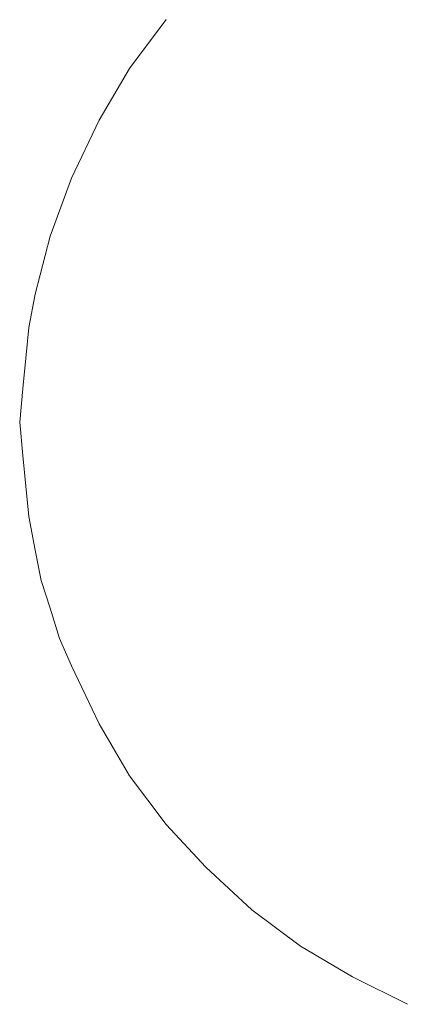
# Model space of a CAD drawing. Extents: x 256490 to 7565828, y -103950 to 5881792.
# Tile 60 of 101: x 276494.22 to 276498.26, y -72495.14 to -72484.87. Entities that reach past the tile are written whole.
import ezdxf

# ---------------------------------------------------------------- set-up
doc = ezdxf.new("R2010")
doc.units = 0
doc.header["$MEASUREMENT"] = 0
doc.layers.add('linii', color=7, linetype='Continuous', lineweight=15)

# ---------------------------------------------------------------- blocks, each defined once
blk = doc.blocks.new('GFGDGD')
at = {"color": 0, "linetype": 'ByBlock', "lineweight": -2}
for p, q in [((30925.139, -10468.823, 0), (30925.521, -10469.332, 0)), ((30925.139, -10468.823, 0), (30925.521, -10469.332, 0)), ((30925.139, -10468.823, 0), (30925.521, -10469.332, 0)), ((30925.139, -10468.823, 0), (30925.521, -10469.332, 0)), ((30925.139, -10468.823, 0), (30925.521, -10469.332, 0)), ((30925.139, -10468.823, 0), (30925.521, -10469.332, 0)), ((30925.139, -10468.823, 0), (30925.521, -10469.332, 0)), ((30925.139, -10468.823, 0), (30925.521, -10469.332, 0)), ((30925.139, -10468.823, 0), (30925.521, -10469.332, 0)), ((30925.139, -10468.823, 0), (30925.521, -10469.332, 0)), ((30925.139, -10468.823, 0), (30925.521, -10469.332, 0)), ((30925.139, -10468.823, 0), (30925.521, -10469.332, 0)), ((30925.139, -10468.823, 0), (30925.521, -10469.332, 0)), ((30925.139, -10468.823, 0), (30925.521, -10469.332, 0)), ((30925.139, -10468.823, 0), (30925.521, -10469.332, 0)), ((30925.139, -10468.823, 0), (30925.521, -10469.332, 0)), ((30925.139, -10468.823, 0), (30925.521, -10469.332, 0)), ((30925.139, -10468.823, 0), (30925.521, -10469.332, 0)), ((30925.139, -10468.823, 0), (30925.521, -10469.332, 0)), ((30925.139, -10468.823, 0), (30925.521, -10469.332, 0)), ((30925.139, -10468.823, 0), (30925.521, -10469.332, 0)), ((30925.139, -10468.823, 0), (30925.521, -10469.332, 0)), ((30925.139, -10468.823, 0), (30925.521, -10469.332, 0)), ((30925.139, -10468.823, 0), (30925.521, -10469.332, 0)), ((30925.521, -10469.332, 0), (30925.839, -10469.872, 0)), ((30925.521, -10469.332, 0), (30925.839, -10469.872, 0)), ((30925.521, -10469.332, 0), (30925.839, -10469.872, 0)), ((30925.521, -10469.332, 0), (30925.839, -10469.872, 0)), ((30925.521, -10469.332, 0), (30925.839, -10469.872, 0)), ((30925.521, -10469.332, 0), (30925.839, -10469.872, 0)), ((30925.521, -10469.332, 0), (30925.839, -10469.872, 0)), ((30925.521, -10469.332, 0), (30925.839, -10469.872, 0)), ((30925.521, -10469.332, 0), (30925.839, -10469.872, 0)), ((30925.521, -10469.332, 0), (30925.839, -10469.872, 0)), ((30925.521, -10469.332, 0), (30925.839, -10469.872, 0)), ((30925.521, -10469.332, 0), (30925.839, -10469.872, 0)), ((30925.521, -10469.332, 0), (30925.839, -10469.872, 0)), ((30925.521, -10469.332, 0), (30925.839, -10469.872, 0)), ((30925.521, -10469.332, 0), (30925.839, -10469.872, 0)), ((30925.521, -10469.332, 0), (30925.839, -10469.872, 0)), ((30925.521, -10469.332, 0), (30925.839, -10469.872, 0)), ((30925.521, -10469.332, 0), (30925.839, -10469.872, 0)), ((30925.521, -10469.332, 0), (30925.839, -10469.872, 0)), ((30925.521, -10469.332, 0), (30925.839, -10469.872, 0)), ((30925.521, -10469.332, 0), (30925.839, -10469.872, 0)), ((30925.521, -10469.332, 0), (30925.839, -10469.872, 0)), ((30925.521, -10469.332, 0), (30925.839, -10469.872, 0)), ((30925.521, -10469.332, 0), (30925.839, -10469.872, 0)), ((30925.839, -10469.872, 0), (30926.125, -10470.477, 0)), ((30925.839, -10469.872, 0), (30926.125, -10470.477, 0)), ((30925.839, -10469.872, 0), (30926.125, -10470.477, 0)), ((30925.839, -10469.872, 0), (30926.125, -10470.477, 0)), ((30925.839, -10469.872, 0), (30926.125, -10470.477, 0)), ((30925.839, -10469.872, 0), (30926.125, -10470.477, 0)), ((30925.839, -10469.872, 0), (30926.125, -10470.477, 0)), ((30925.839, -10469.872, 0), (30926.125, -10470.477, 0)), ((30925.839, -10469.872, 0), (30926.125, -10470.477, 0)), ((30925.839, -10469.872, 0), (30926.125, -10470.477, 0)), ((30925.839, -10469.872, 0), (30926.125, -10470.477, 0)), ((30925.839, -10469.872, 0), (30926.125, -10470.477, 0)), ((30925.839, -10469.872, 0), (30926.125, -10470.477, 0)), ((30925.839, -10469.872, 0), (30926.125, -10470.477, 0)), ((30925.839, -10469.872, 0), (30926.125, -10470.477, 0)), ((30925.839, -10469.872, 0), (30926.125, -10470.477, 0)), ((30925.839, -10469.872, 0), (30926.125, -10470.477, 0)), ((30925.839, -10469.872, 0), (30926.125, -10470.477, 0)), ((30925.839, -10469.872, 0), (30926.125, -10470.477, 0)), ((30925.839, -10469.872, 0), (30926.125, -10470.477, 0)), ((30925.839, -10469.872, 0), (30926.125, -10470.477, 0)), ((30925.839, -10469.872, 0), (30926.125, -10470.477, 0)), ((30925.839, -10469.872, 0), (30926.125, -10470.477, 0)), ((30925.839, -10469.872, 0), (30926.125, -10470.477, 0)), ((30926.125, -10470.477, 0), (30926.347, -10471.081, 0)), ((30926.125, -10470.477, 0), (30926.347, -10471.081, 0)), ((30926.125, -10470.477, 0), (30926.347, -10471.081, 0)), ((30926.125, -10470.477, 0), (30926.347, -10471.081, 0)), ((30926.125, -10470.477, 0), (30926.347, -10471.081, 0)), ((30926.125, -10470.477, 0), (30926.347, -10471.081, 0)), ((30926.125, -10470.477, 0), (30926.347, -10471.081, 0)), ((30926.125, -10470.477, 0), (30926.347, -10471.081, 0)), ((30926.125, -10470.477, 0), (30926.347, -10471.081, 0)), ((30926.125, -10470.477, 0), (30926.347, -10471.081, 0)), ((30926.125, -10470.477, 0), (30926.347, -10471.081, 0)), ((30926.125, -10470.477, 0), (30926.347, -10471.081, 0)), ((30926.125, -10470.477, 0), (30926.347, -10471.081, 0)), ((30926.125, -10470.477, 0), (30926.347, -10471.081, 0)), ((30926.125, -10470.477, 0), (30926.347, -10471.081, 0)), ((30926.125, -10470.477, 0), (30926.347, -10471.081, 0)), ((30926.125, -10470.477, 0), (30926.347, -10471.081, 0)), ((30926.125, -10470.477, 0), (30926.347, -10471.081, 0)), ((30926.125, -10470.477, 0), (30926.347, -10471.081, 0)), ((30926.125, -10470.477, 0), (30926.347, -10471.081, 0)), ((30926.125, -10470.477, 0), (30926.347, -10471.081, 0)), ((30926.125, -10470.477, 0), (30926.347, -10471.081, 0)), ((30926.125, -10470.477, 0), (30926.347, -10471.081, 0)), ((30926.125, -10470.477, 0), (30926.347, -10471.081, 0)), ((30926.347, -10471.081, 0), (30926.506, -10471.685, 0)), ((30926.347, -10471.081, 0), (30926.506, -10471.685, 0)), ((30926.347, -10471.081, 0), (30926.506, -10471.685, 0)), ((30926.347, -10471.081, 0), (30926.506, -10471.685, 0)), ((30926.347, -10471.081, 0), (30926.506, -10471.685, 0)), ((30926.347, -10471.081, 0), (30926.506, -10471.685, 0)), ((30926.347, -10471.081, 0), (30926.506, -10471.685, 0)), ((30926.347, -10471.081, 0), (30926.506, -10471.685, 0)), ((30926.347, -10471.081, 0), (30926.506, -10471.685, 0)), ((30926.347, -10471.081, 0), (30926.506, -10471.685, 0)), ((30926.347, -10471.081, 0), (30926.506, -10471.685, 0)), ((30926.347, -10471.081, 0), (30926.506, -10471.685, 0)), ((30926.347, -10471.081, 0), (30926.506, -10471.685, 0)), ((30926.347, -10471.081, 0), (30926.506, -10471.685, 0)), ((30926.347, -10471.081, 0), (30926.506, -10471.685, 0)), ((30926.347, -10471.081, 0), (30926.506, -10471.685, 0)), ((30926.347, -10471.081, 0), (30926.506, -10471.685, 0)), ((30926.347, -10471.081, 0), (30926.506, -10471.685, 0)), ((30926.347, -10471.081, 0), (30926.506, -10471.685, 0)), ((30926.347, -10471.081, 0), (30926.506, -10471.685, 0)), ((30926.347, -10471.081, 0), (30926.506, -10471.685, 0)), ((30926.347, -10471.081, 0), (30926.506, -10471.685, 0)), ((30926.347, -10471.081, 0), (30926.506, -10471.685, 0)), ((30926.347, -10471.081, 0), (30926.506, -10471.685, 0)), ((30926.506, -10471.685, 0), (30926.57, -10472.035, 0)), ((30926.506, -10471.685, 0), (30926.57, -10472.035, 0)), ((30926.506, -10471.685, 0), (30926.57, -10472.035, 0)), ((30926.506, -10471.685, 0), (30926.57, -10472.035, 0)), ((30926.506, -10471.685, 0), (30926.57, -10472.035, 0)), ((30926.506, -10471.685, 0), (30926.57, -10472.035, 0)), ((30926.506, -10471.685, 0), (30926.57, -10472.035, 0)), ((30926.506, -10471.685, 0), (30926.57, -10472.035, 0)), ((30926.506, -10471.685, 0), (30926.57, -10472.035, 0)), ((30926.506, -10471.685, 0), (30926.57, -10472.035, 0)), ((30926.506, -10471.685, 0), (30926.57, -10472.035, 0)), ((30926.506, -10471.685, 0), (30926.57, -10472.035, 0)), ((30926.506, -10471.685, 0), (30926.57, -10472.035, 0)), ((30926.506, -10471.685, 0), (30926.57, -10472.035, 0)), ((30926.506, -10471.685, 0), (30926.57, -10472.035, 0)), ((30926.506, -10471.685, 0), (30926.57, -10472.035, 0)), ((30926.506, -10471.685, 0), (30926.57, -10472.035, 0)), ((30926.506, -10471.685, 0), (30926.57, -10472.035, 0)), ((30926.506, -10471.685, 0), (30926.57, -10472.035, 0)), ((30926.506, -10471.685, 0), (30926.57, -10472.035, 0)), ((30926.506, -10471.685, 0), (30926.57, -10472.035, 0)), ((30926.506, -10471.685, 0), (30926.57, -10472.035, 0)), ((30926.506, -10471.685, 0), (30926.57, -10472.035, 0)), ((30926.506, -10471.685, 0), (30926.57, -10472.035, 0)), ((30926.57, -10472.035, 0), (30926.602, -10472.353, 0)), ((30926.57, -10472.035, 0), (30926.602, -10472.353, 0)), ((30926.57, -10472.035, 0), (30926.602, -10472.353, 0)), ((30926.57, -10472.035, 0), (30926.602, -10472.353, 0)), ((30926.57, -10472.035, 0), (30926.602, -10472.353, 0)), ((30926.57, -10472.035, 0), (30926.602, -10472.353, 0)), ((30926.57, -10472.035, 0), (30926.602, -10472.353, 0)), ((30926.57, -10472.035, 0), (30926.602, -10472.353, 0)), ((30926.57, -10472.035, 0), (30926.602, -10472.353, 0)), ((30926.57, -10472.035, 0), (30926.602, -10472.353, 0)), ((30926.57, -10472.035, 0), (30926.602, -10472.353, 0)), ((30926.57, -10472.035, 0), (30926.602, -10472.353, 0)), ((30926.57, -10472.035, 0), (30926.602, -10472.353, 0)), ((30926.57, -10472.035, 0), (30926.602, -10472.353, 0)), ((30926.57, -10472.035, 0), (30926.602, -10472.353, 0)), ((30926.57, -10472.035, 0), (30926.602, -10472.353, 0)), ((30926.57, -10472.035, 0), (30926.602, -10472.353, 0)), ((30926.57, -10472.035, 0), (30926.602, -10472.353, 0)), ((30926.57, -10472.035, 0), (30926.602, -10472.353, 0)), ((30926.57, -10472.035, 0), (30926.602, -10472.353, 0)), ((30926.57, -10472.035, 0), (30926.602, -10472.353, 0)), ((30926.57, -10472.035, 0), (30926.602, -10472.353, 0)), ((30926.57, -10472.035, 0), (30926.602, -10472.353, 0)), ((30926.57, -10472.035, 0), (30926.602, -10472.353, 0)), ((30926.602, -10472.353, 0), (30926.634, -10472.671, 0)), ((30926.602, -10472.353, 0), (30926.634, -10472.671, 0)), ((30926.602, -10472.353, 0), (30926.634, -10472.671, 0)), ((30926.602, -10472.353, 0), (30926.634, -10472.671, 0)), ((30926.602, -10472.353, 0), (30926.634, -10472.671, 0)), ((30926.602, -10472.353, 0), (30926.634, -10472.671, 0)), ((30926.602, -10472.353, 0), (30926.634, -10472.671, 0)), ((30926.602, -10472.353, 0), (30926.634, -10472.671, 0)), ((30926.602, -10472.353, 0), (30926.634, -10472.671, 0)), ((30926.602, -10472.353, 0), (30926.634, -10472.671, 0)), ((30926.602, -10472.353, 0), (30926.634, -10472.671, 0)), ((30926.602, -10472.353, 0), (30926.634, -10472.671, 0)), ((30926.602, -10472.353, 0), (30926.634, -10472.671, 0)), ((30926.602, -10472.353, 0), (30926.634, -10472.671, 0)), ((30926.602, -10472.353, 0), (30926.634, -10472.671, 0)), ((30926.602, -10472.353, 0), (30926.634, -10472.671, 0)), ((30926.602, -10472.353, 0), (30926.634, -10472.671, 0)), ((30926.602, -10472.353, 0), (30926.634, -10472.671, 0)), ((30926.602, -10472.353, 0), (30926.634, -10472.671, 0)), ((30926.602, -10472.353, 0), (30926.634, -10472.671, 0)), ((30926.602, -10472.353, 0), (30926.634, -10472.671, 0)), ((30926.602, -10472.353, 0), (30926.634, -10472.671, 0)), ((30926.602, -10472.353, 0), (30926.634, -10472.671, 0)), ((30926.602, -10472.353, 0), (30926.634, -10472.671, 0)), ((30926.634, -10472.671, 0), (30926.665, -10473.02, 0)), ((30926.634, -10472.671, 0), (30926.665, -10473.02, 0)), ((30926.634, -10472.671, 0), (30926.665, -10473.02, 0)), ((30926.634, -10472.671, 0), (30926.665, -10473.02, 0)), ((30926.634, -10472.671, 0), (30926.665, -10473.02, 0)), ((30926.634, -10472.671, 0), (30926.665, -10473.02, 0)), ((30926.634, -10472.671, 0), (30926.665, -10473.02, 0)), ((30926.634, -10472.671, 0), (30926.665, -10473.02, 0)), ((30926.634, -10472.671, 0), (30926.665, -10473.02, 0)), ((30926.634, -10472.671, 0), (30926.665, -10473.02, 0)), ((30926.634, -10472.671, 0), (30926.665, -10473.02, 0)), ((30926.634, -10472.671, 0), (30926.665, -10473.02, 0)), ((30926.634, -10472.671, 0), (30926.665, -10473.02, 0)), ((30926.634, -10472.671, 0), (30926.665, -10473.02, 0)), ((30926.634, -10472.671, 0), (30926.665, -10473.02, 0)), ((30926.634, -10472.671, 0), (30926.665, -10473.02, 0)), ((30926.634, -10472.671, 0), (30926.665, -10473.02, 0)), ((30926.634, -10472.671, 0), (30926.665, -10473.02, 0)), ((30926.634, -10472.671, 0), (30926.665, -10473.02, 0)), ((30926.634, -10472.671, 0), (30926.665, -10473.02, 0)), ((30926.634, -10472.671, 0), (30926.665, -10473.02, 0)), ((30926.634, -10472.671, 0), (30926.665, -10473.02, 0)), ((30926.634, -10472.671, 0), (30926.665, -10473.02, 0)), ((30926.634, -10472.671, 0), (30926.665, -10473.02, 0)), ((30926.665, -10473.02, 0), (30926.634, -10473.37, 0)), ((30926.665, -10473.02, 0), (30926.634, -10473.37, 0)), ((30926.665, -10473.02, 0), (30926.634, -10473.37, 0)), ((30926.665, -10473.02, 0), (30926.634, -10473.37, 0)), ((30926.665, -10473.02, 0), (30926.634, -10473.37, 0)), ((30926.665, -10473.02, 0), (30926.634, -10473.37, 0)), ((30926.665, -10473.02, 0), (30926.634, -10473.37, 0)), ((30926.665, -10473.02, 0), (30926.634, -10473.37, 0)), ((30926.665, -10473.02, 0), (30926.634, -10473.37, 0)), ((30926.665, -10473.02, 0), (30926.634, -10473.37, 0)), ((30926.665, -10473.02, 0), (30926.634, -10473.37, 0)), ((30926.665, -10473.02, 0), (30926.634, -10473.37, 0)), ((30926.665, -10473.02, 0), (30926.634, -10473.37, 0)), ((30926.665, -10473.02, 0), (30926.634, -10473.37, 0)), ((30926.665, -10473.02, 0), (30926.634, -10473.37, 0)), ((30926.665, -10473.02, 0), (30926.634, -10473.37, 0)), ((30926.665, -10473.02, 0), (30926.634, -10473.37, 0)), ((30926.665, -10473.02, 0), (30926.634, -10473.37, 0)), ((30926.665, -10473.02, 0), (30926.634, -10473.37, 0)), ((30926.665, -10473.02, 0), (30926.634, -10473.37, 0)), ((30926.665, -10473.02, 0), (30926.634, -10473.37, 0)), ((30926.665, -10473.02, 0), (30926.634, -10473.37, 0)), ((30926.665, -10473.02, 0), (30926.634, -10473.37, 0)), ((30926.665, -10473.02, 0), (30926.634, -10473.37, 0)), ((30926.634, -10473.37, 0), (30926.602, -10473.688, 0)), ((30926.634, -10473.37, 0), (30926.602, -10473.688, 0)), ((30926.634, -10473.37, 0), (30926.602, -10473.688, 0)), ((30926.634, -10473.37, 0), (30926.602, -10473.688, 0)), ((30926.634, -10473.37, 0), (30926.602, -10473.688, 0)), ((30926.634, -10473.37, 0), (30926.602, -10473.688, 0)), ((30926.634, -10473.37, 0), (30926.602, -10473.688, 0)), ((30926.634, -10473.37, 0), (30926.602, -10473.688, 0)), ((30926.634, -10473.37, 0), (30926.602, -10473.688, 0)), ((30926.634, -10473.37, 0), (30926.602, -10473.688, 0)), ((30926.634, -10473.37, 0), (30926.602, -10473.688, 0)), ((30926.634, -10473.37, 0), (30926.602, -10473.688, 0)), ((30926.634, -10473.37, 0), (30926.602, -10473.688, 0)), ((30926.634, -10473.37, 0), (30926.602, -10473.688, 0)), ((30926.634, -10473.37, 0), (30926.602, -10473.688, 0)), ((30926.634, -10473.37, 0), (30926.602, -10473.688, 0)), ((30926.634, -10473.37, 0), (30926.602, -10473.688, 0)), ((30926.634, -10473.37, 0), (30926.602, -10473.688, 0)), ((30926.634, -10473.37, 0), (30926.602, -10473.688, 0)), ((30926.634, -10473.37, 0), (30926.602, -10473.688, 0)), ((30926.634, -10473.37, 0), (30926.602, -10473.688, 0)), ((30926.634, -10473.37, 0), (30926.602, -10473.688, 0)), ((30926.634, -10473.37, 0), (30926.602, -10473.688, 0)), ((30926.634, -10473.37, 0), (30926.602, -10473.688, 0)), ((30926.602, -10473.688, 0), (30926.57, -10474.006, 0)), ((30926.602, -10473.688, 0), (30926.57, -10474.006, 0)), ((30926.602, -10473.688, 0), (30926.57, -10474.006, 0)), ((30926.602, -10473.688, 0), (30926.57, -10474.006, 0)), ((30926.602, -10473.688, 0), (30926.57, -10474.006, 0)), ((30926.602, -10473.688, 0), (30926.57, -10474.006, 0)), ((30926.602, -10473.688, 0), (30926.57, -10474.006, 0)), ((30926.602, -10473.688, 0), (30926.57, -10474.006, 0)), ((30926.602, -10473.688, 0), (30926.57, -10474.006, 0)), ((30926.602, -10473.688, 0), (30926.57, -10474.006, 0)), ((30926.602, -10473.688, 0), (30926.57, -10474.006, 0)), ((30926.602, -10473.688, 0), (30926.57, -10474.006, 0)), ((30926.602, -10473.688, 0), (30926.57, -10474.006, 0)), ((30926.602, -10473.688, 0), (30926.57, -10474.006, 0)), ((30926.602, -10473.688, 0), (30926.57, -10474.006, 0)), ((30926.602, -10473.688, 0), (30926.57, -10474.006, 0)), ((30926.602, -10473.688, 0), (30926.57, -10474.006, 0)), ((30926.602, -10473.688, 0), (30926.57, -10474.006, 0)), ((30926.602, -10473.688, 0), (30926.57, -10474.006, 0)), ((30926.602, -10473.688, 0), (30926.57, -10474.006, 0)), ((30926.602, -10473.688, 0), (30926.57, -10474.006, 0)), ((30926.602, -10473.688, 0), (30926.57, -10474.006, 0)), ((30926.602, -10473.688, 0), (30926.57, -10474.006, 0)), ((30926.602, -10473.688, 0), (30926.57, -10474.006, 0)), ((30926.57, -10474.006, 0), (30926.506, -10474.356, 0)), ((30926.57, -10474.006, 0), (30926.506, -10474.356, 0)), ((30926.57, -10474.006, 0), (30926.506, -10474.356, 0)), ((30926.57, -10474.006, 0), (30926.506, -10474.356, 0)), ((30926.57, -10474.006, 0), (30926.506, -10474.356, 0)), ((30926.57, -10474.006, 0), (30926.506, -10474.356, 0)), ((30926.57, -10474.006, 0), (30926.506, -10474.356, 0)), ((30926.57, -10474.006, 0), (30926.506, -10474.356, 0)), ((30926.57, -10474.006, 0), (30926.506, -10474.356, 0)), ((30926.57, -10474.006, 0), (30926.506, -10474.356, 0)), ((30926.57, -10474.006, 0), (30926.506, -10474.356, 0)), ((30926.57, -10474.006, 0), (30926.506, -10474.356, 0)), ((30926.57, -10474.006, 0), (30926.506, -10474.356, 0)), ((30926.57, -10474.006, 0), (30926.506, -10474.356, 0)), ((30926.57, -10474.006, 0), (30926.506, -10474.356, 0)), ((30926.57, -10474.006, 0), (30926.506, -10474.356, 0)), ((30926.57, -10474.006, 0), (30926.506, -10474.356, 0)), ((30926.57, -10474.006, 0), (30926.506, -10474.356, 0)), ((30926.57, -10474.006, 0), (30926.506, -10474.356, 0)), ((30926.57, -10474.006, 0), (30926.506, -10474.356, 0)), ((30926.57, -10474.006, 0), (30926.506, -10474.356, 0)), ((30926.57, -10474.006, 0), (30926.506, -10474.356, 0)), ((30926.57, -10474.006, 0), (30926.506, -10474.356, 0)), ((30926.57, -10474.006, 0), (30926.506, -10474.356, 0)), ((30926.506, -10474.356, 0), (30926.443, -10474.674, 0)), ((30926.506, -10474.356, 0), (30926.443, -10474.674, 0)), ((30926.506, -10474.356, 0), (30926.443, -10474.674, 0)), ((30926.506, -10474.356, 0), (30926.443, -10474.674, 0)), ((30926.506, -10474.356, 0), (30926.443, -10474.674, 0)), ((30926.506, -10474.356, 0), (30926.443, -10474.674, 0)), ((30926.506, -10474.356, 0), (30926.443, -10474.674, 0)), ((30926.506, -10474.356, 0), (30926.443, -10474.674, 0)), ((30926.506, -10474.356, 0), (30926.443, -10474.674, 0)), ((30926.506, -10474.356, 0), (30926.443, -10474.674, 0)), ((30926.506, -10474.356, 0), (30926.443, -10474.674, 0)), ((30926.506, -10474.356, 0), (30926.443, -10474.674, 0)), ((30926.506, -10474.356, 0), (30926.443, -10474.674, 0)), ((30926.506, -10474.356, 0), (30926.443, -10474.674, 0)), ((30926.506, -10474.356, 0), (30926.443, -10474.674, 0)), ((30926.506, -10474.356, 0), (30926.443, -10474.674, 0)), ((30926.506, -10474.356, 0), (30926.443, -10474.674, 0)), ((30926.506, -10474.356, 0), (30926.443, -10474.674, 0)), ((30926.506, -10474.356, 0), (30926.443, -10474.674, 0)), ((30926.506, -10474.356, 0), (30926.443, -10474.674, 0)), ((30926.506, -10474.356, 0), (30926.443, -10474.674, 0)), ((30926.506, -10474.356, 0), (30926.443, -10474.674, 0)), ((30926.506, -10474.356, 0), (30926.443, -10474.674, 0)), ((30926.506, -10474.356, 0), (30926.443, -10474.674, 0)), ((30926.443, -10474.674, 0), (30926.347, -10474.96, 0)), ((30926.443, -10474.674, 0), (30926.347, -10474.96, 0)), ((30926.443, -10474.674, 0), (30926.347, -10474.96, 0)), ((30926.443, -10474.674, 0), (30926.347, -10474.96, 0)), ((30926.443, -10474.674, 0), (30926.347, -10474.96, 0)), ((30926.443, -10474.674, 0), (30926.347, -10474.96, 0)), ((30926.443, -10474.674, 0), (30926.347, -10474.96, 0)), ((30926.443, -10474.674, 0), (30926.347, -10474.96, 0)), ((30926.443, -10474.674, 0), (30926.347, -10474.96, 0)), ((30926.443, -10474.674, 0), (30926.347, -10474.96, 0)), ((30926.443, -10474.674, 0), (30926.347, -10474.96, 0)), ((30926.443, -10474.674, 0), (30926.347, -10474.96, 0)), ((30926.443, -10474.674, 0), (30926.347, -10474.96, 0)), ((30926.443, -10474.674, 0), (30926.347, -10474.96, 0)), ((30926.443, -10474.674, 0), (30926.347, -10474.96, 0)), ((30926.443, -10474.674, 0), (30926.347, -10474.96, 0)), ((30926.443, -10474.674, 0), (30926.347, -10474.96, 0)), ((30926.443, -10474.674, 0), (30926.347, -10474.96, 0)), ((30926.443, -10474.674, 0), (30926.347, -10474.96, 0)), ((30926.443, -10474.674, 0), (30926.347, -10474.96, 0)), ((30926.443, -10474.674, 0), (30926.347, -10474.96, 0)), ((30926.443, -10474.674, 0), (30926.347, -10474.96, 0)), ((30926.443, -10474.674, 0), (30926.347, -10474.96, 0)), ((30926.443, -10474.674, 0), (30926.347, -10474.96, 0)), ((30926.347, -10474.96, 0), (30926.252, -10475.278, 0)), ((30926.347, -10474.96, 0), (30926.252, -10475.278, 0)), ((30926.347, -10474.96, 0), (30926.252, -10475.278, 0)), ((30926.347, -10474.96, 0), (30926.252, -10475.278, 0)), ((30926.347, -10474.96, 0), (30926.252, -10475.278, 0)), ((30926.347, -10474.96, 0), (30926.252, -10475.278, 0)), ((30926.347, -10474.96, 0), (30926.252, -10475.278, 0)), ((30926.347, -10474.96, 0), (30926.252, -10475.278, 0)), ((30926.347, -10474.96, 0), (30926.252, -10475.278, 0)), ((30926.347, -10474.96, 0), (30926.252, -10475.278, 0)), ((30926.347, -10474.96, 0), (30926.252, -10475.278, 0)), ((30926.347, -10474.96, 0), (30926.252, -10475.278, 0)), ((30926.347, -10474.96, 0), (30926.252, -10475.278, 0)), ((30926.347, -10474.96, 0), (30926.252, -10475.278, 0)), ((30926.347, -10474.96, 0), (30926.252, -10475.278, 0)), ((30926.347, -10474.96, 0), (30926.252, -10475.278, 0)), ((30926.347, -10474.96, 0), (30926.252, -10475.278, 0)), ((30926.347, -10474.96, 0), (30926.252, -10475.278, 0)), ((30926.347, -10474.96, 0), (30926.252, -10475.278, 0)), ((30926.347, -10474.96, 0), (30926.252, -10475.278, 0)), ((30926.347, -10474.96, 0), (30926.252, -10475.278, 0)), ((30926.347, -10474.96, 0), (30926.252, -10475.278, 0)), ((30926.347, -10474.96, 0), (30926.252, -10475.278, 0)), ((30926.347, -10474.96, 0), (30926.252, -10475.278, 0)), ((30926.252, -10475.278, 0), (30926.125, -10475.564, 0)), ((30926.252, -10475.278, 0), (30926.125, -10475.564, 0)), ((30926.252, -10475.278, 0), (30926.125, -10475.564, 0)), ((30926.252, -10475.278, 0), (30926.125, -10475.564, 0)), ((30926.252, -10475.278, 0), (30926.125, -10475.564, 0)), ((30926.252, -10475.278, 0), (30926.125, -10475.564, 0)), ((30926.252, -10475.278, 0), (30926.125, -10475.564, 0)), ((30926.252, -10475.278, 0), (30926.125, -10475.564, 0)), ((30926.252, -10475.278, 0), (30926.125, -10475.564, 0)), ((30926.252, -10475.278, 0), (30926.125, -10475.564, 0)), ((30926.252, -10475.278, 0), (30926.125, -10475.564, 0)), ((30926.252, -10475.278, 0), (30926.125, -10475.564, 0)), ((30926.252, -10475.278, 0), (30926.125, -10475.564, 0)), ((30926.252, -10475.278, 0), (30926.125, -10475.564, 0)), ((30926.252, -10475.278, 0), (30926.125, -10475.564, 0)), ((30926.252, -10475.278, 0), (30926.125, -10475.564, 0)), ((30926.252, -10475.278, 0), (30926.125, -10475.564, 0)), ((30926.252, -10475.278, 0), (30926.125, -10475.564, 0)), ((30926.252, -10475.278, 0), (30926.125, -10475.564, 0)), ((30926.252, -10475.278, 0), (30926.125, -10475.564, 0)), ((30926.252, -10475.278, 0), (30926.125, -10475.564, 0)), ((30926.252, -10475.278, 0), (30926.125, -10475.564, 0)), ((30926.252, -10475.278, 0), (30926.125, -10475.564, 0)), ((30926.252, -10475.278, 0), (30926.125, -10475.564, 0)), ((30926.125, -10475.564, 0), (30925.839, -10476.168, 0)), ((30926.125, -10475.564, 0), (30925.839, -10476.168, 0)), ((30926.125, -10475.564, 0), (30925.839, -10476.168, 0)), ((30926.125, -10475.564, 0), (30925.839, -10476.168, 0)), ((30926.125, -10475.564, 0), (30925.839, -10476.168, 0)), ((30926.125, -10475.564, 0), (30925.839, -10476.168, 0)), ((30926.125, -10475.564, 0), (30925.839, -10476.168, 0)), ((30926.125, -10475.564, 0), (30925.839, -10476.168, 0)), ((30926.125, -10475.564, 0), (30925.839, -10476.168, 0)), ((30926.125, -10475.564, 0), (30925.839, -10476.168, 0)), ((30926.125, -10475.564, 0), (30925.839, -10476.168, 0)), ((30926.125, -10475.564, 0), (30925.839, -10476.168, 0)), ((30926.125, -10475.564, 0), (30925.839, -10476.168, 0)), ((30926.125, -10475.564, 0), (30925.839, -10476.168, 0)), ((30926.125, -10475.564, 0), (30925.839, -10476.168, 0)), ((30926.125, -10475.564, 0), (30925.839, -10476.168, 0)), ((30926.125, -10475.564, 0), (30925.839, -10476.168, 0)), ((30926.125, -10475.564, 0), (30925.839, -10476.168, 0)), ((30926.125, -10475.564, 0), (30925.839, -10476.168, 0)), ((30926.125, -10475.564, 0), (30925.839, -10476.168, 0)), ((30926.125, -10475.564, 0), (30925.839, -10476.168, 0)), ((30926.125, -10475.564, 0), (30925.839, -10476.168, 0)), ((30926.125, -10475.564, 0), (30925.839, -10476.168, 0)), ((30926.125, -10475.564, 0), (30925.839, -10476.168, 0)), ((30925.839, -10476.168, 0), (30925.521, -10476.709, 0)), ((30925.839, -10476.168, 0), (30925.521, -10476.709, 0)), ((30925.839, -10476.168, 0), (30925.521, -10476.709, 0)), ((30925.839, -10476.168, 0), (30925.521, -10476.709, 0)), ((30925.839, -10476.168, 0), (30925.521, -10476.709, 0)), ((30925.839, -10476.168, 0), (30925.521, -10476.709, 0)), ((30925.839, -10476.168, 0), (30925.521, -10476.709, 0)), ((30925.839, -10476.168, 0), (30925.521, -10476.709, 0)), ((30925.839, -10476.168, 0), (30925.521, -10476.709, 0)), ((30925.839, -10476.168, 0), (30925.521, -10476.709, 0)), ((30925.839, -10476.168, 0), (30925.521, -10476.709, 0)), ((30925.839, -10476.168, 0), (30925.521, -10476.709, 0)), ((30925.839, -10476.168, 0), (30925.521, -10476.709, 0)), ((30925.839, -10476.168, 0), (30925.521, -10476.709, 0)), ((30925.839, -10476.168, 0), (30925.521, -10476.709, 0)), ((30925.839, -10476.168, 0), (30925.521, -10476.709, 0)), ((30925.839, -10476.168, 0), (30925.521, -10476.709, 0)), ((30925.839, -10476.168, 0), (30925.521, -10476.709, 0)), ((30925.839, -10476.168, 0), (30925.521, -10476.709, 0)), ((30925.839, -10476.168, 0), (30925.521, -10476.709, 0)), ((30925.839, -10476.168, 0), (30925.521, -10476.709, 0)), ((30925.839, -10476.168, 0), (30925.521, -10476.709, 0)), ((30925.839, -10476.168, 0), (30925.521, -10476.709, 0)), ((30925.839, -10476.168, 0), (30925.521, -10476.709, 0)), ((30925.521, -10476.709, 0), (30925.139, -10477.217, 0)), ((30925.521, -10476.709, 0), (30925.139, -10477.217, 0)), ((30925.521, -10476.709, 0), (30925.139, -10477.217, 0)), ((30925.521, -10476.709, 0), (30925.139, -10477.217, 0)), ((30925.521, -10476.709, 0), (30925.139, -10477.217, 0)), ((30925.521, -10476.709, 0), (30925.139, -10477.217, 0)), ((30925.521, -10476.709, 0), (30925.139, -10477.217, 0)), ((30925.521, -10476.709, 0), (30925.139, -10477.217, 0)), ((30925.521, -10476.709, 0), (30925.139, -10477.217, 0)), ((30925.521, -10476.709, 0), (30925.139, -10477.217, 0)), ((30925.521, -10476.709, 0), (30925.139, -10477.217, 0)), ((30925.521, -10476.709, 0), (30925.139, -10477.217, 0)), ((30925.521, -10476.709, 0), (30925.139, -10477.217, 0)), ((30925.521, -10476.709, 0), (30925.139, -10477.217, 0)), ((30925.521, -10476.709, 0), (30925.139, -10477.217, 0)), ((30925.521, -10476.709, 0), (30925.139, -10477.217, 0)), ((30925.521, -10476.709, 0), (30925.139, -10477.217, 0)), ((30925.521, -10476.709, 0), (30925.139, -10477.217, 0)), ((30925.521, -10476.709, 0), (30925.139, -10477.217, 0)), ((30925.521, -10476.709, 0), (30925.139, -10477.217, 0)), ((30925.521, -10476.709, 0), (30925.139, -10477.217, 0)), ((30925.521, -10476.709, 0), (30925.139, -10477.217, 0)), ((30925.521, -10476.709, 0), (30925.139, -10477.217, 0)), ((30925.521, -10476.709, 0), (30925.139, -10477.217, 0)), ((30925.139, -10477.217, 0), (30924.726, -10477.663, 0)), ((30925.139, -10477.217, 0), (30924.726, -10477.663, 0)), ((30925.139, -10477.217, 0), (30924.726, -10477.663, 0)), ((30925.139, -10477.217, 0), (30924.726, -10477.663, 0)), ((30925.139, -10477.217, 0), (30924.726, -10477.663, 0)), ((30925.139, -10477.217, 0), (30924.726, -10477.663, 0)), ((30925.139, -10477.217, 0), (30924.726, -10477.663, 0)), ((30925.139, -10477.217, 0), (30924.726, -10477.663, 0)), ((30925.139, -10477.217, 0), (30924.726, -10477.663, 0)), ((30925.139, -10477.217, 0), (30924.726, -10477.663, 0)), ((30925.139, -10477.217, 0), (30924.726, -10477.663, 0)), ((30925.139, -10477.217, 0), (30924.726, -10477.663, 0)), ((30925.139, -10477.217, 0), (30924.726, -10477.663, 0)), ((30925.139, -10477.217, 0), (30924.726, -10477.663, 0)), ((30925.139, -10477.217, 0), (30924.726, -10477.663, 0)), ((30925.139, -10477.217, 0), (30924.726, -10477.663, 0)), ((30925.139, -10477.217, 0), (30924.726, -10477.663, 0)), ((30925.139, -10477.217, 0), (30924.726, -10477.663, 0)), ((30925.139, -10477.217, 0), (30924.726, -10477.663, 0)), ((30925.139, -10477.217, 0), (30924.726, -10477.663, 0)), ((30925.139, -10477.217, 0), (30924.726, -10477.663, 0)), ((30925.139, -10477.217, 0), (30924.726, -10477.663, 0)), ((30925.139, -10477.217, 0), (30924.726, -10477.663, 0)), ((30925.139, -10477.217, 0), (30924.726, -10477.663, 0)), ((30924.726, -10477.663, 0), (30924.249, -10478.108, 0)), ((30924.726, -10477.663, 0), (30924.249, -10478.108, 0)), ((30924.726, -10477.663, 0), (30924.249, -10478.108, 0)), ((30924.726, -10477.663, 0), (30924.249, -10478.108, 0)), ((30924.726, -10477.663, 0), (30924.249, -10478.108, 0)), ((30924.726, -10477.663, 0), (30924.249, -10478.108, 0)), ((30924.726, -10477.663, 0), (30924.249, -10478.108, 0)), ((30924.726, -10477.663, 0), (30924.249, -10478.108, 0)), ((30924.726, -10477.663, 0), (30924.249, -10478.108, 0)), ((30924.726, -10477.663, 0), (30924.249, -10478.108, 0)), ((30924.726, -10477.663, 0), (30924.249, -10478.108, 0)), ((30924.726, -10477.663, 0), (30924.249, -10478.108, 0)), ((30924.726, -10477.663, 0), (30924.249, -10478.108, 0)), ((30924.726, -10477.663, 0), (30924.249, -10478.108, 0)), ((30924.726, -10477.663, 0), (30924.249, -10478.108, 0)), ((30924.726, -10477.663, 0), (30924.249, -10478.108, 0)), ((30924.726, -10477.663, 0), (30924.249, -10478.108, 0)), ((30924.726, -10477.663, 0), (30924.249, -10478.108, 0)), ((30924.726, -10477.663, 0), (30924.249, -10478.108, 0)), ((30924.726, -10477.663, 0), (30924.249, -10478.108, 0)), ((30924.726, -10477.663, 0), (30924.249, -10478.108, 0)), ((30924.726, -10477.663, 0), (30924.249, -10478.108, 0)), ((30924.726, -10477.663, 0), (30924.249, -10478.108, 0)), ((30924.726, -10477.663, 0), (30924.249, -10478.108, 0)), ((30924.249, -10478.108, 0), (30923.74, -10478.489, 0)), ((30924.249, -10478.108, 0), (30923.74, -10478.489, 0)), ((30924.249, -10478.108, 0), (30923.74, -10478.489, 0)), ((30924.249, -10478.108, 0), (30923.74, -10478.489, 0)), ((30924.249, -10478.108, 0), (30923.74, -10478.489, 0)), ((30924.249, -10478.108, 0), (30923.74, -10478.489, 0)), ((30924.249, -10478.108, 0), (30923.74, -10478.489, 0)), ((30924.249, -10478.108, 0), (30923.74, -10478.489, 0)), ((30924.249, -10478.108, 0), (30923.74, -10478.489, 0)), ((30924.249, -10478.108, 0), (30923.74, -10478.489, 0)), ((30924.249, -10478.108, 0), (30923.74, -10478.489, 0)), ((30924.249, -10478.108, 0), (30923.74, -10478.489, 0)), ((30924.249, -10478.108, 0), (30923.74, -10478.489, 0)), ((30924.249, -10478.108, 0), (30923.74, -10478.489, 0)), ((30924.249, -10478.108, 0), (30923.74, -10478.489, 0)), ((30924.249, -10478.108, 0), (30923.74, -10478.489, 0)), ((30924.249, -10478.108, 0), (30923.74, -10478.489, 0)), ((30924.249, -10478.108, 0), (30923.74, -10478.489, 0)), ((30924.249, -10478.108, 0), (30923.74, -10478.489, 0)), ((30924.249, -10478.108, 0), (30923.74, -10478.489, 0)), ((30924.249, -10478.108, 0), (30923.74, -10478.489, 0)), ((30924.249, -10478.108, 0), (30923.74, -10478.489, 0)), ((30924.249, -10478.108, 0), (30923.74, -10478.489, 0)), ((30924.249, -10478.108, 0), (30923.74, -10478.489, 0)), ((30923.74, -10478.489, 0), (30923.2, -10478.807, 0)), ((30923.74, -10478.489, 0), (30923.2, -10478.807, 0)), ((30923.74, -10478.489, 0), (30923.2, -10478.807, 0)), ((30923.74, -10478.489, 0), (30923.2, -10478.807, 0)), ((30923.74, -10478.489, 0), (30923.2, -10478.807, 0)), ((30923.74, -10478.489, 0), (30923.2, -10478.807, 0)), ((30923.74, -10478.489, 0), (30923.2, -10478.807, 0)), ((30923.74, -10478.489, 0), (30923.2, -10478.807, 0)), ((30923.74, -10478.489, 0), (30923.2, -10478.807, 0)), ((30923.74, -10478.489, 0), (30923.2, -10478.807, 0)), ((30923.74, -10478.489, 0), (30923.2, -10478.807, 0)), ((30923.74, -10478.489, 0), (30923.2, -10478.807, 0)), ((30923.74, -10478.489, 0), (30923.2, -10478.807, 0)), ((30923.74, -10478.489, 0), (30923.2, -10478.807, 0)), ((30923.74, -10478.489, 0), (30923.2, -10478.807, 0)), ((30923.74, -10478.489, 0), (30923.2, -10478.807, 0)), ((30923.74, -10478.489, 0), (30923.2, -10478.807, 0)), ((30923.74, -10478.489, 0), (30923.2, -10478.807, 0)), ((30923.74, -10478.489, 0), (30923.2, -10478.807, 0)), ((30923.74, -10478.489, 0), (30923.2, -10478.807, 0)), ((30923.74, -10478.489, 0), (30923.2, -10478.807, 0)), ((30923.74, -10478.489, 0), (30923.2, -10478.807, 0)), ((30923.74, -10478.489, 0), (30923.2, -10478.807, 0)), ((30923.74, -10478.489, 0), (30923.2, -10478.807, 0)), ((30923.2, -10478.807, 0), (30922.627, -10479.093, 0)), ((30923.2, -10478.807, 0), (30922.627, -10479.093, 0)), ((30923.2, -10478.807, 0), (30922.627, -10479.093, 0)), ((30923.2, -10478.807, 0), (30922.627, -10479.093, 0)), ((30923.2, -10478.807, 0), (30922.627, -10479.093, 0)), ((30923.2, -10478.807, 0), (30922.627, -10479.093, 0)), ((30923.2, -10478.807, 0), (30922.627, -10479.093, 0)), ((30923.2, -10478.807, 0), (30922.627, -10479.093, 0)), ((30923.2, -10478.807, 0), (30922.627, -10479.093, 0)), ((30923.2, -10478.807, 0), (30922.627, -10479.093, 0)), ((30923.2, -10478.807, 0), (30922.627, -10479.093, 0)), ((30923.2, -10478.807, 0), (30922.627, -10479.093, 0)), ((30923.2, -10478.807, 0), (30922.627, -10479.093, 0)), ((30923.2, -10478.807, 0), (30922.627, -10479.093, 0)), ((30923.2, -10478.807, 0), (30922.627, -10479.093, 0)), ((30923.2, -10478.807, 0), (30922.627, -10479.093, 0)), ((30923.2, -10478.807, 0), (30922.627, -10479.093, 0)), ((30923.2, -10478.807, 0), (30922.627, -10479.093, 0)), ((30923.2, -10478.807, 0), (30922.627, -10479.093, 0)), ((30923.2, -10478.807, 0), (30922.627, -10479.093, 0)), ((30923.2, -10478.807, 0), (30922.627, -10479.093, 0)), ((30923.2, -10478.807, 0), (30922.627, -10479.093, 0)), ((30923.2, -10478.807, 0), (30922.627, -10479.093, 0)), ((30923.2, -10478.807, 0), (30922.627, -10479.093, 0))]:
    blk.add_line(p, q, dxfattribs=at)

msp = doc.modelspace()

# ---------------------------------------------------------------- block references
at = {"layer": 'linii', "xscale": -1}
msp.add_blockref('GFGDGD', (307420.885, -62016.045, 0), dxfattribs=at)

doc.saveas('drawing.dxf')
